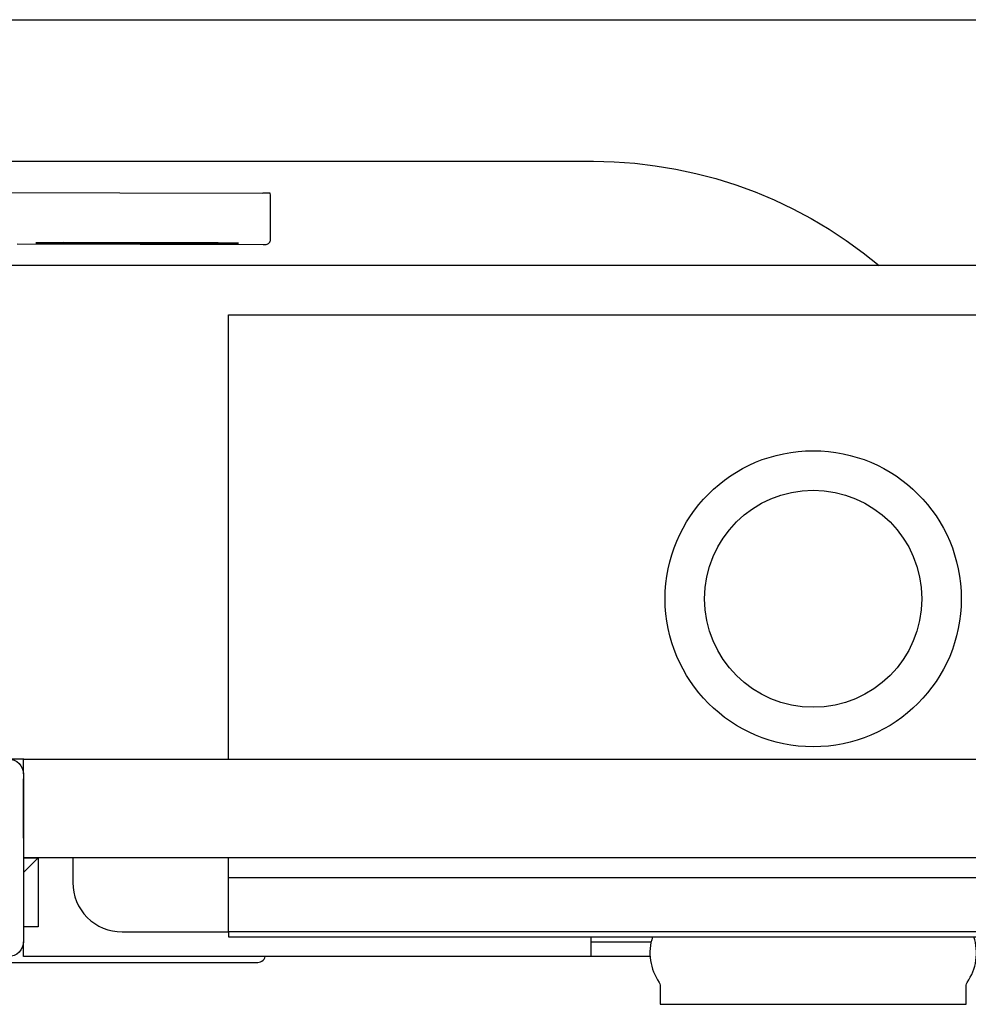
# Model space of a CAD drawing. Header units: millimetres. Extents: x 28600 to 181045, y -399112 to -163690.
# Tile 20 of 256: x 47261 to 47280, y -195441 to -195421. Entities that reach past the tile are written whole.
import ezdxf

# ---------------------------------------------------------------- set-up
doc = ezdxf.new("R2010")
doc.units = ezdxf.units.MM
doc.layers.get('0').update_dxf_attribs({"color": 8})
doc.layers.add('!! 0_ Istn-sciany', color=8, linetype='Continuous')
doc.layers.add('!!_@ wypos sanit nd', color=8, linetype='Continuous', plot=False)

# ---------------------------------------------------------------- blocks, each defined once
blk = doc.blocks.new('A$Cff2eaf8b')
for points in [[(-0.18941, 0.08863), (-0.04454, 0.08863), (-0.04035, 0.08853), (-0.03617, 0.08824), (-0.032, 0.08775), (-0.02786, 0.08707), (-0.02376, 0.08619), (-0.0197, 0.08513), (-0.0157, 0.08388), (-0.01176, 0.08244), (-0.00789, 0.08082), (-0.0041, 0.07902), (-0.0004, 0.07705), (0.0032, 0.0749), (0.0067, 0.0726), (0.01009, 0.07012), (0.01337, 0.0675)], [(-0.19839, 0.08237), (-0.11148, 0.08219)], [(-0.16124, 0.07188), (-0.11145, 0.07178), (-0.11127, 0.07178), (-0.11111, 0.07178), (-0.111, 0.07178), (-0.11083, 0.07179), (-0.11065, 0.07183), (-0.11049, 0.0719), (-0.11033, 0.072), (-0.1102, 0.07212), (-0.11009, 0.07227), (-0.11001, 0.07243), (-0.10996, 0.07261), (-0.10995, 0.07279), (-0.10997, 0.08178), (-0.10998, 0.08217)], [(-0.12195, 0.07209), (-0.15195, 0.07215)], [(-0.15195, 0.07205), (-0.12195, 0.07199)], [(0.16493, 0.0675), (-0.16477, 0.0675)], [(-0.11847, -0.0325), (-0.11847, 0.0575), (0.11153, 0.0575), (0.11153, -0.0325)], [(-0.16, -0.0355), (-0.16, -0.0325), (0.16, -0.0325), (0.16, -0.0355)], [(-0.16, -0.0485), (-0.16, -0.0365)], [(0.16, -0.0555), (0.157, -0.0525), (0.16, -0.0525), (-0.16, -0.0525), (-0.157, -0.0525), (-0.16, -0.0555)], [(-0.157, -0.0525), (-0.157, -0.0665), (-0.16, -0.0665)], [(0.10602, -0.0525), (0.10602, -0.05658), (-0.11847, -0.05658)], [(-0.03305, -0.0725), (-0.16, -0.0725), (-0.16, -0.0695)], [(-0.045, -0.0725), (-0.045, -0.0685)], [(-0.045, -0.0695), (-0.03283, -0.0695)]]:
    blk.add_lwpolyline(points)
for points in [[(-0.15993, -0.0325), (-0.17249, -0.0325, 0.405519), (-0.172, -0.032), (-0.172, -0.0313, 0.414214), (-0.1725, -0.0308), (-0.1875, -0.0308, 0.414214), (-0.188, -0.0313), (-0.188, -0.032, 0.405519), (-0.18751, -0.0325), (-0.19, -0.0325, -0.414214), (-0.2, -0.0225), (-0.2, 0.0575, -0.266001), (-0.19506, 0.06612)], [(-0.15, -0.0525), (-0.15, -0.0575, 0.414214), (-0.14, -0.0675), (-0.11847, -0.0675), (-0.11847, -0.0525)], [(-0.04, -0.0685), (-0.03255, -0.0685, 0.236962), (-0.03118, -0.07775, -0.154353), (-0.031, -0.07832), (-0.031, -0.08218), (0.031, -0.08218), (0.031, -0.07832, -0.154353), (0.03118, -0.07775, 0.236962), (0.03255, -0.0685), (0.04, -0.0685)], [(-0.1633, -0.0727, 0.412536), (-0.1623, -0.0737), (-0.11251, -0.0737), (-0.11222, -0.07367), (-0.11194, -0.07358), (-0.11168, -0.07345), (-0.11145, -0.07326), (-0.11126, -0.07304), (-0.11112, -0.07278), (-0.11104, -0.0725)]]:
    blk.add_lwpolyline(points, format="xyb")
blk.add_lwpolyline([(-0.2, -0.0695), (-0.2, -0.0355, -0.414214), (-0.197, -0.0325), (-0.163, -0.0325, -0.414214), (-0.16, -0.0355), (-0.16, -0.0695, -0.414214), (-0.163, -0.0725), (-0.197, -0.0725, -0.414214)], format="xyb", close=True)
blk.add_lwpolyline([(-0.11847, -0.0685), (0.11153, -0.0685), (0.11153, -0.0675), (-0.11847, -0.0675)], close=True)
for radius in [0.03, 0.022]:
    blk.add_circle((0, 0), radius)
for centre, major_axis, start_param, end_param in [((-0.11148, 0.08218), (-0.0015, 0), 3.141878, 4.712682), ((-0.15195, 0.0721), (0.0055, -0.00001), 1.571085, 4.712678), ((-0.12195, 0.07204), (0.0055, -0.00001), 4.712678, 7.854271)]:
    blk.add_ellipse(centre, major_axis=major_axis, ratio=0.008726, start_param=start_param, end_param=end_param)

msp = doc.modelspace()

# ---------------------------------------------------------------- linework, layer by layer
at = {"layer": '!! 0_ Istn-sciany'}
msp.add_lwpolyline([(47232.71142, -195421.12813), (47346.71142, -195421.12813)], dxfattribs=at)

# ---------------------------------------------------------------- block references
at = {"layer": '!!_@ wypos sanit nd', "xscale": 100, "yscale": 100, "zscale": 100}
msp.add_blockref('A$Cff2eaf8b', (47276.71142, -195432.86114), dxfattribs=at)

doc.saveas('drawing.dxf')
